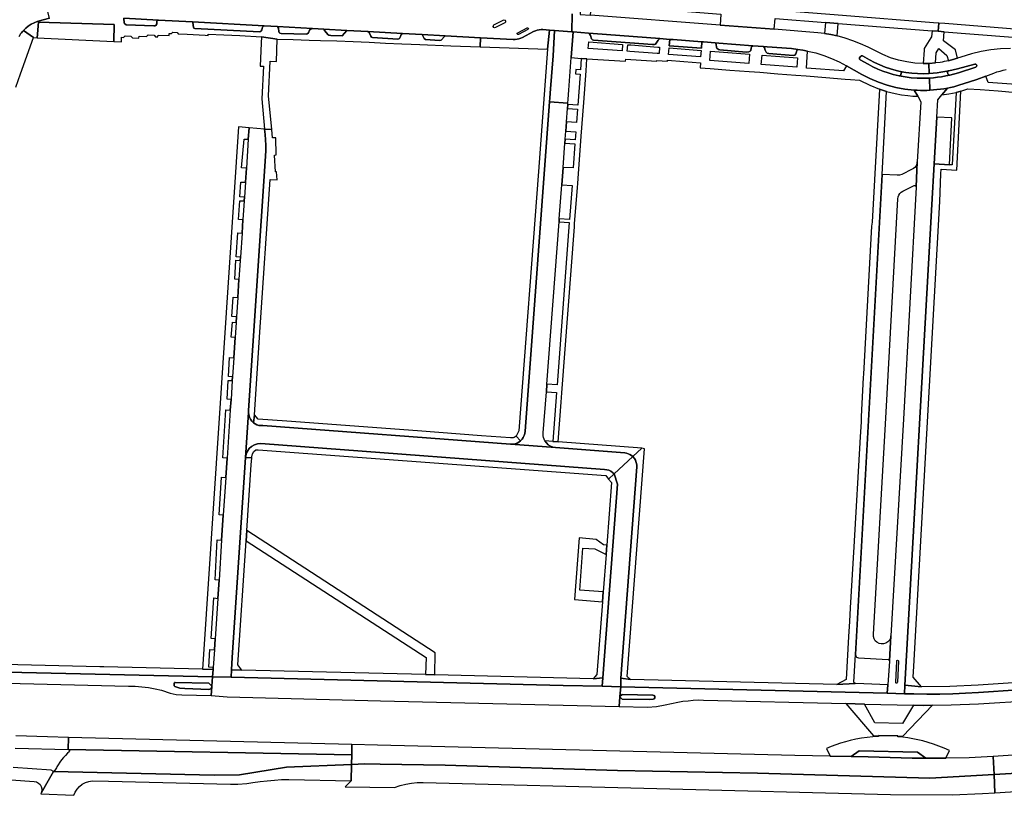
# Model space of a CAD drawing. Header units: metres. Extents: x 127325 to 135234, y 401140 to 409815.
# Tile 104 of 125: x 131222 to 131549, y 407246 to 407504. Entities that reach past the tile are written whole.
import ezdxf

# ---------------------------------------------------------------- set-up
doc = ezdxf.new("R2010")
doc.units = ezdxf.units.M
doc.layers.add('wegvakonderdelen', color=7, linetype='Continuous')

msp = doc.modelspace()

# ---------------------------------------------------------------- linework, layer by layer
at = {"layer": 'wegvakonderdelen'}
for points in [[(131221.53, 407498.68), (131221.78, 407499.1), (131222.04, 407499.5), (131222.33, 407499.9), (131222.63, 407500.28), (131222.95, 407500.64), (131223.73, 407501.42), (131224.59, 407502.1), (131225.52, 407502.69), (131226.5, 407503.19), (131227.54, 407503.58), (131229.56, 407504.22), (131231.67, 407504.75), (131229.87, 407511.71), (131229.87, 407511.71), (131228.68, 407511.5), (131226.52, 407510.82), (131224.95, 407510.23), (131223.79, 407509.96), (131222.61, 407509.8), (131221.42, 407509.74)], [(131256.34, 407504.74), (131267.94, 407504.1), (131279.21, 407503.48), (131303.08, 407502.17), (131307.43, 407501.93), (131319.08, 407501.3), (131322.85, 407501.09), (131330.58, 407500.66), (131337.53, 407500.28), (131348.99, 407499.66), (131355.61, 407499.29), (131363.28, 407498.87), (131375.02, 407498.24), (131385.88, 407497.65), (131386.5, 407497.65), (131387.13, 407497.72), (131387.74, 407497.85), (131388.34, 407498.05), (131388.91, 407498.31), (131392.66, 407500.27), (131393.24, 407500.54), (131393.85, 407500.73), (131394.47, 407500.86), (131395.11, 407500.92), (131395.75, 407500.91), (131397.88, 407500.75), (131399.64, 407500.61), (131405.32, 407500.18), (131405.43, 407506.18)], [(131405.43, 407506.18), (131405.32, 407500.18), (131405.82, 407500.14), (131410.9, 407499.75), (131412.42, 407499.64), (131434.66, 407497.93), (131437.91, 407497.69), (131439.06, 407497.6), (131448.61, 407496.87), (131449.14, 407496.83), (131453.01, 407496.53), (131454.26, 407496.44), (131465.55, 407495.57), (131469.05, 407495.31), (131470.3, 407495.21), (131478.36, 407494.6), (131480.51, 407494.36), (131482.12, 407494.11), (131483.73, 407493.8), (131486.45, 407493.16), (131489.11, 407492.33), (131491.72, 407491.34), (131494.26, 407490.18), (131496.72, 407488.86), (131501.77, 407486.03), (131504.48, 407484.64), (131507.29, 407483.45), (131510.18, 407482.47), (131513.13, 407481.7), (131516.13, 407481.14), (131519.16, 407480.81), (131520.22, 407480.75), (131521.28, 407480.71), (131522.34, 407480.7), (131523.4, 407480.71), (131524.46, 407480.76), (131524.27, 407484.82), (131522.25, 407484.76), (131520.24, 407484.8), (131518.24, 407484.94), (131516.24, 407485.19), (131514.26, 407485.53), (131512.26, 407486.03), (131510.52, 407486.53), (131508.81, 407487.12), (131507.14, 407487.8), (131505.5, 407488.57), (131503.91, 407489.42), (131501.26, 407490.87), (131501.14, 407490.96), (131501.05, 407491.09), (131501, 407491.24), (131501.01, 407491.4), (131501.06, 407491.54), (131501.31, 407491.99), (131501.41, 407492.12), (131501.55, 407492.21), (131501.7, 407492.25), (131501.86, 407492.25), (131502.01, 407492.19), (131504.34, 407490.87), (131506.03, 407489.97), (131507.76, 407489.17), (131509.54, 407488.46), (131511.36, 407487.86), (131513.2, 407487.35), (131514.55, 407487.02), (131516.46, 407486.68), (131518.38, 407486.43), (131520.32, 407486.29), (131522.26, 407486.24), (131524.19, 407486.3), (131524.03, 407489.68), (131522.22, 407489.66), (131519.45, 407489.81), (131516.72, 407490.18), (131514.01, 407490.78), (131511.37, 407491.59), (131508.8, 407492.61), (131506.32, 407493.83), (131503.89, 407495.1), (131501.39, 407496.24), (131498.83, 407497.24), (131496.22, 407498.1), (131493.57, 407498.81), (131493.57, 407498.81), (131491.48, 407499.26), (131489.37, 407499.62), (131487.18, 407499.9), (131472.69, 407501.03), (131454.66, 407502.41), (131411.52, 407505.71)], [(131231.67, 407504.75), (131229.56, 407504.22), (131227.54, 407503.58), (131226.5, 407503.19), (131225.52, 407502.69), (131224.59, 407502.1), (131223.73, 407501.42), (131222.95, 407500.64), (131226.3, 407498.26), (131227.58, 407498.2), (131228.01, 407503.35), (131253.17, 407502.61), (131252.99, 407496.97), (131255.55, 407496.85), (131255.61, 407498.36), (131256.21, 407498.34), (131256.76, 407498.82), (131258.73, 407498.73), (131259.23, 407498.2), (131261.41, 407498.1), (131261.44, 407498.76), (131263.9, 407498.65), (131264.48, 407499.14), (131266.42, 407499.05), (131266.95, 407498.52), (131267.67, 407498.49), (131267.74, 407499.11), (131271.42, 407498.97), (131271.46, 407499.66), (131272.17, 407499.62), (131272.61, 407500.08), (131274.09, 407500.01), (131274.46, 407499.51), (131277.42, 407499.36), (131283.38, 407499.07), (131284.38, 407499.02), (131284.39, 407499.36), (131289.68, 407499.15), (131294.97, 407498.93), (131302.2, 407498.49), (131307.35, 407497.76), (131312.67, 407497.59), (131317.99, 407497.41), (131321.77, 407497.32), (131327.19, 407497.14), (131332.6, 407496.93), (131338.01, 407496.7), (131343.43, 407496.45), (131348.84, 407496.17), (131351.94, 407496.04), (131354.79, 407495.92), (131365.07, 407495.58), (131374.9, 407495.23), (131375.02, 407498.24), (131363.28, 407498.87), (131363.03, 407498.67), (131361.89, 407497.44), (131361.33, 407497.34), (131356.7, 407497.61), (131356.3, 407497.99), (131355.61, 407499.29), (131348.99, 407499.66), (131348.59, 407499.29), (131348.36, 407498.65), (131348.02, 407498), (131347.84, 407497.83), (131347.54, 407497.79), (131339.05, 407498.26), (131338.77, 407498.4), (131338.46, 407498.73), (131338.11, 407499.75), (131337.92, 407499.99), (131337.53, 407500.28), (131330.58, 407500.66), (131328.95, 407498.91), (131325.2, 407499.02), (131324.53, 407499.08), (131324.17, 407499.27), (131323.22, 407500.52), (131322.85, 407501.09), (131319.08, 407501.3), (131318.68, 407501.18), (131318.09, 407500.76), (131317.73, 407499.89), (131317.38, 407499.53), (131317.07, 407499.41), (131308.65, 407499.68), (131308.27, 407499.77), (131308.02, 407499.95), (131307.94, 407500.32), (131307.81, 407501.38), (131307.59, 407501.79), (131307.43, 407501.93), (131303.08, 407502.17), (131302.86, 407502.02), (131302.53, 407501.72), (131302.29, 407500.82), (131302.08, 407500.5), (131301.89, 407500.32), (131301.5, 407500.21), (131280.02, 407501.25), (131279.7, 407501.36), (131279.56, 407501.63), (131279.35, 407503.28), (131279.21, 407503.48), (131279.21, 407503.48), (131267.94, 407504.1), (131267.68, 407504.06), (131267.43, 407503.91), (131267.32, 407503.61), (131267.29, 407502.83), (131267.02, 407502.35), (131266.78, 407502.22), (131266.3, 407502.15), (131257.12, 407502.57), (131256.71, 407502.83), (131256.46, 407503.06), (131256.34, 407504.74)], [(131554.04, 407500.99), (131529.43, 407502.93), (131527.38, 407503.09), (131527.16, 407500.36), (131529.18, 407500.2), (131572.02, 407496.85)], [(131220.4, 407481.81), (131221.98, 407486.21), (131226.3, 407498.26), (131222.95, 407500.64), (131222.63, 407500.28), (131222.33, 407499.9), (131222.04, 407499.5), (131221.78, 407499.1), (131221.53, 407498.68)], [(131551.21, 407494.65), (131547.94, 407494.55), (131544.68, 407494.21), (131541.46, 407493.64), (131538.29, 407492.84), (131534.72, 407491.81), (131532.85, 407491.17), (131531.27, 407490.73), (131530.59, 407490.56), (131529.9, 407490.41), (131529.21, 407490.27), (131528.52, 407490.14), (131527.82, 407490.03), (131526.24, 407489.83), (131524.19, 407489.68), (131524.03, 407489.68), (131524.19, 407486.3), (131525.51, 407486.39), (131526.82, 407486.53), (131528.12, 407486.72), (131529.41, 407486.95), (131530.7, 407487.22), (131533.58, 407487.91), (131539.36, 407489.46), (131539.67, 407489.44), (131539.91, 407489.24), (131540, 407488.95), (131539.91, 407488.65), (131539.66, 407488.46), (131533.94, 407486.58), (131531.01, 407485.8), (131529.68, 407485.51), (131528.34, 407485.26), (131526.98, 407485.07), (131525.63, 407484.92), (131524.27, 407484.82), (131524.46, 407480.76), (131525.62, 407480.84), (131526.78, 407480.95), (131527.94, 407481.09), (131529.09, 407481.26), (131530.24, 407481.47), (131531.29, 407481.69), (131532.34, 407481.94), (131533.38, 407482.21), (131534.42, 407482.51), (131535.44, 407482.84), (131540.07, 407484.37), (131542.98, 407485.45), (131545.71, 407486.47), (131546.73, 407486.83), (131547.75, 407487.14), (131548.79, 407487.42), (131549.84, 407487.66)], [(131553.17, 407482.68), (131543.8, 407483.36), (131542.98, 407485.45), (131540.07, 407484.37), (131535.44, 407482.84), (131534.42, 407482.51), (131533.38, 407482.21), (131532.34, 407481.94), (131531.29, 407481.69), (131530.24, 407481.47), (131528.35, 407479.18), (131530.76, 407479.53), (131533.14, 407480.02), (131534.76, 407480.5), (131537.05, 407481.22), (131541.13, 407480.97), (131547.11, 407480.51), (131553.08, 407480.05)], [(131188.17, 407287.87), (131285.86, 407285.58), (131285.88, 407285.58), (131286.05, 407288.06), (131282.51, 407288.14), (131249.7, 407288.92), (131249.7, 407288.92), (131248.37, 407288.95), (131189.16, 407290.36)], [(131181.35, 407284.35), (131257.97, 407282.51), (131260.18, 407282.44), (131262.38, 407282.27), (131264.57, 407282), (131266.74, 407281.63), (131268.9, 407281.16), (131271.78, 407280.16), (131273.72, 407279.76), (131275.7, 407279.61), (131285.42, 407279.36), (131285.62, 407282.33), (131285.54, 407282.06), (131285.39, 407281.82), (131285.18, 407281.62), (131284.93, 407281.5), (131284.65, 407281.44), (131276.61, 407281.67), (131274.94, 407281.88), (131273.33, 407282.4), (131273.15, 407282.59), (131273.1, 407282.85), (131273.11, 407283.39), (131273.13, 407283.5), (131273.19, 407283.61), (131273.27, 407283.69), (131273.38, 407283.74), (131273.49, 407283.75), (131284.61, 407283.53), (131285.63, 407282.51), (131285.86, 407285.58), (131285.86, 407285.58), (131188.17, 407287.87)], [(131566.96, 407282.11), (131540.59, 407280.4), (131536.3, 407280.13), (131532.01, 407279.94), (131527.71, 407279.84), (131523.42, 407279.83), (131519.12, 407279.9), (131515.99, 407279.98), (131510.24, 407280.12), (131421.67, 407282.32), (131421.62, 407282.32), (131421.34, 407279.04), (131422.12, 407279.74), (131432.31, 407279.51), (131432.69, 407279.38), (131432.93, 407279.06), (131432.94, 407278.66), (131432.73, 407278.32), (131432.36, 407278.16), (131431.06, 407278.03), (131422.05, 407278.19), (131421.34, 407279), (131421.05, 407275.77), (131430.48, 407275.54), (131433.49, 407275.77), (131436.44, 407276.29), (131440.61, 407277.14), (131442.29, 407277.45), (131443.99, 407277.67), (131445.7, 407277.82), (131447.41, 407277.9), (131449.12, 407277.89), (131496.43, 407276.72), (131502.69, 407276.56), (131519.02, 407276.16), (131522.45, 407276.07), (131525.33, 407276.13), (131531.48, 407276.26), (131540.54, 407276.67), (131576.29, 407278.87)], [(131220.24, 407261.87), (131237.84, 407261.4), (131237.98, 407265.46), (131231.01, 407265.64), (131220.5, 407265.92)], [(131218.93, 407251.38), (131226.57, 407250.81), (131227.3, 407250.63), (131227.96, 407250.26), (131228.49, 407249.74), (131228.88, 407249.1), (131229.08, 407248.38), (131229.09, 407247.63), (131228.9, 407246.91), (131231.19, 407250.96), (131232.99, 407254.14), (131232.23, 407254.57), (131219.6, 407255.4)]]:
    msp.add_lwpolyline(points, dxfattribs=at)
for points in [[(131495.41, 407505.61), (131465.75, 407507.95), (131466.3, 407514.46), (131464.63, 407514.54), (131464.12, 407508.02), (131412.7, 407512.09), (131408.49, 407512.42), (131408.13, 407505.97), (131411.52, 407505.71), (131411.84, 407509.45), (131454.93, 407506.06), (131454.66, 407502.41), (131472.69, 407501.03), (131473, 407504.63), (131489.7, 407503.34), (131493.95, 407502.95), (131525.17, 407500.51), (131527.16, 407500.36), (131527.38, 407503.09), (131525.64, 407503.23), (131495.41, 407505.61)], [(131227.58, 407498.2), (131252.99, 407496.97), (131253.17, 407502.61), (131228.01, 407503.35), (131227.58, 407498.2)], [(131267.94, 407504.1), (131256.34, 407504.74), (131256.46, 407503.06), (131256.71, 407502.83), (131257.12, 407502.57), (131266.3, 407502.15), (131266.78, 407502.22), (131267.02, 407502.35), (131267.29, 407502.83), (131267.32, 407503.61), (131267.43, 407503.91), (131267.68, 407504.06), (131267.94, 407504.1)], [(131279.21, 407503.48), (131279.35, 407503.28), (131279.56, 407501.63), (131279.7, 407501.36), (131280.02, 407501.25), (131301.5, 407500.21), (131301.89, 407500.32), (131302.08, 407500.5), (131302.29, 407500.82), (131302.53, 407501.72), (131302.86, 407502.02), (131303.08, 407502.17), (131279.21, 407503.48)], [(131319.08, 407501.3), (131307.43, 407501.93), (131307.59, 407501.79), (131307.81, 407501.38), (131307.94, 407500.32), (131308.02, 407499.95), (131308.27, 407499.77), (131308.65, 407499.68), (131317.07, 407499.41), (131317.38, 407499.53), (131317.73, 407499.89), (131318.09, 407500.76), (131318.68, 407501.18), (131319.08, 407501.3)], [(131382.57, 407504.11), (131382.88, 407504.17), (131383.16, 407504.03), (131383.31, 407503.75), (131383.26, 407503.44), (131383.04, 407503.22), (131379.95, 407501.59), (131379.64, 407501.53), (131379.36, 407501.67), (131379.22, 407501.94), (131379.26, 407502.25), (131379.47, 407502.47), (131382.57, 407504.11)], [(131493.95, 407502.95), (131489.7, 407503.34), (131489.37, 407499.62), (131491.48, 407499.26), (131493.57, 407498.81), (131493.95, 407502.95)], [(131307.19, 407490.36), (131307.35, 407497.76), (131302.2, 407498.49), (131302.05, 407496.47), (131301.69, 407488.78), (131302.83, 407488.73), (131302.3, 407477.86), (131303.14, 407467.86), (131305.57, 407467.7), (131304.52, 407478.85), (131305.02, 407490.43), (131307.19, 407490.36)], [(131330.58, 407500.66), (131322.85, 407501.09), (131323.22, 407500.52), (131324.17, 407499.27), (131324.53, 407499.08), (131325.2, 407499.02), (131328.95, 407498.91), (131330.58, 407500.66)], [(131348.99, 407499.66), (131337.53, 407500.28), (131337.92, 407499.99), (131338.11, 407499.75), (131338.46, 407498.73), (131338.77, 407498.4), (131339.05, 407498.26), (131347.54, 407497.79), (131347.84, 407497.83), (131348.02, 407498), (131348.36, 407498.65), (131348.59, 407499.29), (131348.99, 407499.66)], [(131363.28, 407498.87), (131355.61, 407499.29), (131356.3, 407497.99), (131356.7, 407497.61), (131361.33, 407497.34), (131361.89, 407497.44), (131363.03, 407498.67), (131363.28, 407498.87)], [(131397.88, 407500.75), (131395.75, 407500.91), (131395.11, 407500.92), (131394.47, 407500.86), (131393.85, 407500.73), (131393.24, 407500.54), (131392.66, 407500.27), (131388.91, 407498.31), (131388.34, 407498.05), (131387.74, 407497.85), (131387.13, 407497.72), (131386.5, 407497.65), (131385.88, 407497.65), (131375.02, 407498.24), (131374.9, 407495.23), (131397.31, 407494.43), (131397.88, 407500.75)], [(131397.96, 407476.88), (131398.06, 407478.19), (131398.27, 407481.18), (131399.11, 407492.23), (131399.64, 407500.61), (131397.88, 407500.75), (131397.31, 407494.43), (131394.22, 407453.72), (131387.72, 407367.41), (131386.84, 407365.69), (131388.3, 407364.11), (131388.8, 407364.63), (131389.22, 407365.22), (131389.53, 407365.88), (131389.72, 407366.58), (131389.8, 407367.3), (131397.96, 407476.88)], [(131390.46, 407501.48), (131390.65, 407501.51), (131390.81, 407501.43), (131390.9, 407501.26), (131390.87, 407501.08), (131390.74, 407500.94), (131387.64, 407499.31), (131387.45, 407499.28), (131387.28, 407499.36), (131387.19, 407499.53), (131387.22, 407499.72), (131387.35, 407499.85), (131390.46, 407501.48)], [(131405.82, 407500.14), (131405.32, 407500.18), (131399.64, 407500.61), (131399.11, 407492.23), (131398.27, 407481.18), (131398.06, 407478.19), (131397.96, 407476.88), (131404.05, 407476.45), (131404.14, 407477.76), (131404.37, 407480.75), (131405.18, 407491.62), (131405.82, 407500.14)], [(131483.73, 407493.8), (131482.12, 407494.11), (131480.51, 407494.36), (131480.17, 407493.99), (131480.09, 407493.57), (131479.89, 407492.88), (131479.49, 407492.43), (131479.01, 407492.35), (131470.92, 407492.97), (131470.3, 407493.14), (131470.22, 407493.22), (131470, 407493.42), (131469.68, 407494.05), (131469.38, 407494.85), (131469.05, 407495.31), (131465.55, 407495.57), (131465.15, 407495.17), (131465, 407494.77), (131464.88, 407493.96), (131464.69, 407493.72), (131464.24, 407493.57), (131463.34, 407493.47), (131454.61, 407494.16), (131454.11, 407494.33), (131453.61, 407494.7), (131453.43, 407495.08), (131453.39, 407495.92), (131453.24, 407496.34), (131453.01, 407496.53), (131449.14, 407496.83), (131448.61, 407496.87), (131448.45, 407494.72), (131437.74, 407495.54), (131437.91, 407497.69), (131434.66, 407497.93), (131434.39, 407497.79), (131434.08, 407497.45), (131433.2, 407496.05), (131432.88, 407495.93), (131432.14, 407495.97), (131412.59, 407497.42), (131412.26, 407497.54), (131411.92, 407497.82), (131411.52, 407499), (131411.34, 407499.35), (131410.9, 407499.75), (131405.82, 407500.14), (131405.18, 407491.62), (131408.48, 407491.29), (131410.34, 407491.18), (131423.24, 407490.38), (131423.29, 407491.12), (131428.45, 407490.77), (131433.61, 407490.41), (131433.66, 407490.69), (131437.14, 407490.4), (131437.16, 407490.71), (131442.64, 407490.32), (131448.11, 407489.93), (131447.99, 407488.23), (131451.38, 407488), (131457.86, 407487.49), (131464.35, 407486.99), (131467.85, 407486.72), (131473.83, 407486.24), (131479.8, 407485.77), (131483.29, 407485.5), (131489.77, 407484.99), (131496.25, 407484.48), (131498.08, 407484.32), (131501.05, 407484.1), (131504.45, 407482.4), (131507.65, 407481.11), (131510.04, 407480.35), (131511.43, 407479.99), (131512.84, 407479.67), (131514.97, 407479.28), (131517.12, 407478.98), (131518.76, 407478.83), (131520.38, 407478.74), (131519.16, 407480.81), (131516.13, 407481.14), (131513.13, 407481.7), (131510.18, 407482.47), (131507.29, 407483.45), (131504.48, 407484.64), (131501.77, 407486.03), (131496.72, 407488.86), (131495.73, 407487.17), (131483.36, 407488.15), (131483.73, 407493.8)], [(131434.66, 407497.93), (131412.42, 407499.64), (131410.9, 407499.75), (131411.34, 407499.35), (131411.52, 407499), (131411.92, 407497.82), (131412.26, 407497.54), (131412.59, 407497.42), (131432.14, 407495.97), (131432.88, 407495.93), (131433.2, 407496.05), (131434.08, 407497.45), (131434.39, 407497.79), (131434.66, 407497.93)], [(131529.18, 407500.2), (131527.16, 407500.36), (131525.17, 407500.51), (131525, 407498.58), (131524.74, 407498.17), (131522.54, 407494.64), (131522.5, 407494.13), (131522.22, 407489.66), (131524.03, 407489.68), (131524.19, 407489.68), (131526.24, 407489.83), (131526.47, 407493.23), (131527.37, 407494.67), (131530.11, 407492.35), (131530.58, 407490.56), (131531.27, 407490.73), (131532.12, 407490.96), (131532.85, 407491.17), (131533.64, 407491.43), (131532.89, 407494.16), (131528.94, 407497.18), (131529.18, 407500.2)], [(131422.05, 407493.84), (131410.84, 407494.66), (131410.98, 407496.86), (131422.24, 407496.01), (131422.05, 407493.84)], [(131434.35, 407492.94), (131433.78, 407492.98), (131424.61, 407493.65), (131423.8, 407493.71), (131424.03, 407495.88), (131424.94, 407495.81), (131433.94, 407495.12), (131434.49, 407495.08), (131434.35, 407492.94)], [(131448.61, 407496.87), (131439.06, 407497.6), (131437.91, 407497.69), (131437.74, 407495.54), (131448.45, 407494.72), (131448.61, 407496.87)], [(131465.55, 407495.57), (131454.26, 407496.44), (131453.01, 407496.53), (131453.24, 407496.34), (131453.39, 407495.92), (131453.43, 407495.08), (131453.61, 407494.7), (131454.11, 407494.33), (131454.61, 407494.16), (131463.34, 407493.47), (131464.24, 407493.57), (131464.69, 407493.72), (131464.88, 407493.96), (131465, 407494.77), (131465.15, 407495.17), (131465.55, 407495.57)], [(131480.51, 407494.36), (131478.36, 407494.6), (131470.3, 407495.21), (131469.05, 407495.31), (131469.38, 407494.85), (131469.68, 407494.05), (131470, 407493.42), (131470.22, 407493.22), (131470.3, 407493.14), (131470.92, 407492.97), (131479.01, 407492.35), (131479.49, 407492.43), (131479.89, 407492.88), (131480.09, 407493.57), (131480.17, 407493.99), (131480.51, 407494.36)], [(131437.52, 407492.7), (131437.69, 407494.84), (131448.39, 407494.03), (131448.19, 407491.92), (131437.52, 407492.7)], [(131464.17, 407489.65), (131451.23, 407490.66), (131451.47, 407493.76), (131464.39, 407492.77), (131464.17, 407489.65)], [(131468.63, 407492.44), (131480.41, 407491.54), (131480.16, 407488.4), (131468.36, 407489.32), (131468.63, 407492.44)], [(131514.55, 407487.02), (131513.2, 407487.35), (131511.36, 407487.86), (131509.54, 407488.46), (131507.76, 407489.17), (131506.03, 407489.97), (131504.34, 407490.87), (131502.01, 407492.19), (131501.86, 407492.25), (131501.7, 407492.25), (131501.55, 407492.21), (131501.41, 407492.12), (131501.31, 407491.99), (131501.06, 407491.54), (131501.01, 407491.4), (131501, 407491.24), (131501.05, 407491.09), (131501.14, 407490.96), (131501.26, 407490.87), (131503.91, 407489.42), (131505.5, 407488.57), (131507.14, 407487.8), (131508.81, 407487.12), (131510.52, 407486.53), (131512.26, 407486.03), (131514.26, 407485.53), (131514.41, 407485.53), (131514.55, 407485.58), (131514.67, 407485.66), (131514.76, 407485.77), (131514.82, 407485.91), (131514.92, 407486.4), (131514.94, 407486.56), (131514.9, 407486.72), (131514.82, 407486.86), (131514.7, 407486.96), (131514.55, 407487.02)], [(131406.2, 407435.26), (131406.28, 407436.34), (131407.22, 407448.37), (131407.33, 407449.72), (131407.41, 407451.42), (131408.47, 407465.43), (131409.35, 407476.63), (131410.08, 407487.23), (131410.34, 407491.18), (131408.48, 407491.29), (131408.2, 407487.57), (131406.65, 407487.69), (131406.54, 407486.22), (131408.09, 407486.1), (131407.32, 407475.81), (131404.02, 407476.06), (131403.92, 407474.72), (131407.22, 407474.47), (131406.89, 407470.03), (131403.58, 407470.28), (131403.35, 407467.17), (131406.66, 407466.92), (131406.46, 407464.28), (131403.15, 407464.52), (131403.05, 407463.18), (131406.36, 407462.93), (131405.76, 407454.89), (131402.45, 407455.1), (131402.02, 407449.3), (131405.43, 407449.05), (131404.58, 407437.77), (131401.18, 407438.02), (131401.1, 407437.03), (131404.51, 407436.77), (131400.46, 407382.73), (131397.07, 407382.98), (131396.88, 407380.47), (131400.27, 407380.21), (131399.05, 407363.92), (131400.86, 407363.83), (131401.83, 407376.97), (131402.06, 407380.08), (131406.2, 407435.26)], [(131539.66, 407488.46), (131539.91, 407488.65), (131540, 407488.95), (131539.91, 407489.24), (131539.67, 407489.44), (131539.36, 407489.46), (131533.58, 407487.91), (131530.7, 407487.22), (131530.56, 407487.17), (131530.44, 407487.07), (131530.36, 407486.94), (131530.32, 407486.8), (131530.33, 407486.65), (131530.42, 407486.19), (131530.47, 407486.04), (131530.57, 407485.92), (131530.7, 407485.83), (131530.86, 407485.79), (131531.01, 407485.8), (131533.94, 407486.58), (131539.66, 407488.46)], [(131531.01, 407485.8), (131530.86, 407485.79), (131530.7, 407485.83), (131530.57, 407485.92), (131530.47, 407486.04), (131530.42, 407486.19), (131530.33, 407486.65), (131530.32, 407486.8), (131530.36, 407486.94), (131530.44, 407487.07), (131530.56, 407487.17), (131530.7, 407487.22), (131529.41, 407486.95), (131528.12, 407486.72), (131526.82, 407486.53), (131525.51, 407486.39), (131524.19, 407486.3), (131522.26, 407486.24), (131520.32, 407486.29), (131518.38, 407486.43), (131516.46, 407486.68), (131514.55, 407487.02), (131514.7, 407486.96), (131514.82, 407486.86), (131514.9, 407486.72), (131514.94, 407486.56), (131514.92, 407486.4), (131514.82, 407485.91), (131514.76, 407485.77), (131514.67, 407485.66), (131514.55, 407485.58), (131514.41, 407485.53), (131514.26, 407485.53), (131516.24, 407485.19), (131518.24, 407484.94), (131520.24, 407484.8), (131522.25, 407484.76), (131524.27, 407484.82), (131525.63, 407484.92), (131526.98, 407485.07), (131528.34, 407485.26), (131529.68, 407485.51), (131531.01, 407485.8)], [(131508.58, 407452.75), (131510.04, 407480.35), (131507.65, 407481.11), (131505.18, 407436.91), (131504.99, 407435.5), (131502.36, 407386.28), (131502.28, 407385.23), (131501.56, 407372.19), (131501.52, 407370.46), (131501.23, 407365.48), (131499.11, 407328.81), (131497.94, 407308.57), (131497.68, 407303.99), (131497.39, 407299.02), (131496.56, 407284.66), (131493.48, 407283.06), (131499.62, 407283.38), (131499.49, 407283.42), (131499.2, 407283.66), (131499.13, 407283.88), (131499.7, 407292.99), (131508.58, 407452.75)], [(131528.35, 407479.18), (131530.24, 407481.47), (131529.09, 407481.26), (131527.94, 407481.09), (131526.78, 407480.95), (131525.62, 407480.84), (131524.46, 407480.76), (131523.4, 407480.71), (131522.34, 407480.7), (131521.28, 407480.71), (131520.22, 407480.75), (131519.16, 407480.81), (131520.38, 407478.74), (131521.43, 407476.95), (131520.24, 407456.96), (131519.89, 407448.6), (131519.89, 407448.53), (131515.6, 407371.28), (131511.45, 407299.28), (131510.99, 407290.92), (131510.99, 407290.86), (131510.44, 407282.96), (131510.24, 407280.12), (131515.99, 407279.98), (131516.15, 407282.8), (131525.07, 407442.76), (131525.86, 407456.24), (131526.72, 407471.85), (131527.04, 407477.59), (131528.35, 407479.18)], [(131528.11, 407452.98), (131528.17, 407454.5), (131533.36, 407454.16), (131534.76, 407480.5), (131533.14, 407480.02), (131531.81, 407455.9), (131530.92, 407455.95), (131525.86, 407456.24), (131525.07, 407442.76), (131516.15, 407282.8), (131521.64, 407282.3), (131518.88, 407285.48), (131519.08, 407289.1), (131527.76, 407443.78), (131528.11, 407452.98)], [(131401.1, 407437.03), (131401.18, 407438.02), (131402.02, 407449.3), (131402.45, 407455.1), (131403.05, 407463.18), (131403.15, 407464.52), (131403.35, 407467.17), (131403.58, 407470.28), (131403.92, 407474.72), (131404.02, 407476.06), (131404.05, 407476.45), (131397.96, 407476.88), (131389.8, 407367.3), (131389.72, 407366.58), (131389.53, 407365.88), (131389.22, 407365.22), (131388.8, 407364.63), (131388.3, 407364.11), (131387.74, 407363.69), (131387.13, 407363.37), (131386.47, 407363.15), (131385.78, 407363.03), (131385.09, 407363.02), (131399.93, 407361.85), (131399.06, 407362.01), (131398.25, 407362.34), (131397.51, 407362.82), (131396.88, 407363.43), (131396.38, 407364.16), (131396.15, 407364.66), (131395.98, 407365.18), (131395.87, 407365.73), (131395.83, 407366.28), (131395.86, 407366.83), (131396.88, 407380.47), (131397.07, 407382.98), (131401.1, 407437.03)], [(131526.72, 407471.85), (131525.86, 407456.24), (131530.92, 407455.95), (131531.68, 407471.63), (131526.72, 407471.85)], [(131292.43, 407384.17), (131292.51, 407385.38), (131291.13, 407385.47), (131291.51, 407391.87), (131292.93, 407391.75), (131293.38, 407398.49), (131292.05, 407398.66), (131292.46, 407403.62), (131293.71, 407403.48), (131293.84, 407405.36), (131292.28, 407405.49), (131292.74, 407411.96), (131294.26, 407411.75), (131294.66, 407417.74), (131293.26, 407417.87), (131293.67, 407424.19), (131295.08, 407424.1), (131295.15, 407425.2), (131293.74, 407425.29), (131294.26, 407433.29), (131295.68, 407433.19), (131295.98, 407437.66), (131294.45, 407437.76), (131294.95, 407443.98), (131296.4, 407443.92), (131296.48, 407445.18), (131294.98, 407445.3), (131295.31, 407450.19), (131296.82, 407450.21), (131297.12, 407454.83), (131295.55, 407454.98), (131296.39, 407464.53), (131297.76, 407464.43), (131298.01, 407468.22), (131294.49, 407468.55), (131282.95, 407294.75), (131282.51, 407288.14), (131286.05, 407288.06), (131286.09, 407288.76), (131284.66, 407288.81), (131284.92, 407294.68), (131286.48, 407294.58), (131286.72, 407298.26), (131285.42, 407298.4), (131286.3, 407311.87), (131287.61, 407311.68), (131288.02, 407317.72), (131286.69, 407317.86), (131287.45, 407331.16), (131288.9, 407331.09), (131289.45, 407339.38), (131288.03, 407339.51), (131288.83, 407352), (131290.29, 407351.9), (131290.71, 407358.35), (131289.29, 407358.47), (131290.32, 407374.45), (131291.77, 407374.3), (131292.01, 407377.88), (131290.68, 407378), (131291.03, 407384.2), (131292.43, 407384.17)], [(131297.87, 407374.21), (131303.46, 407458.86), (131303.56, 407460.66), (131303.58, 407462.47), (131303.52, 407464.27), (131303.37, 407466.07), (131303.14, 407467.86), (131298.01, 407468.22), (131297.76, 407464.43), (131297.12, 407454.83), (131296.82, 407450.21), (131296.48, 407445.18), (131296.4, 407443.92), (131295.98, 407437.66), (131295.68, 407433.19), (131295.15, 407425.2), (131295.08, 407424.1), (131294.66, 407417.74), (131294.26, 407411.75), (131293.84, 407405.36), (131293.71, 407403.48), (131293.38, 407398.49), (131292.93, 407391.75), (131292.51, 407385.38), (131292.43, 407384.17), (131292.01, 407377.88), (131291.77, 407374.3), (131290.71, 407358.35), (131290.29, 407351.9), (131289.45, 407339.38), (131288.9, 407331.09), (131288.02, 407317.72), (131287.61, 407311.68), (131286.72, 407298.26), (131286.48, 407294.58), (131286.09, 407288.76), (131286.05, 407288.06), (131285.88, 407285.58), (131292.08, 407285.44), (131292.2, 407287.88), (131292.39, 407292.06), (131296.84, 407358.59), (131297.83, 407373.58), (131297.87, 407374.21)], [(131307.07, 407459.22), (131306.96, 407464.92), (131305.83, 407464.9), (131305.57, 407467.7), (131303.14, 407467.86), (131303.37, 407466.07), (131303.52, 407464.27), (131303.58, 407462.47), (131303.56, 407460.66), (131303.46, 407458.86), (131297.87, 407374.21), (131297.83, 407373.58), (131297.9, 407372.79), (131298.11, 407372.03), (131298.46, 407371.32), (131298.92, 407370.68), (131299.49, 407370.13), (131299.84, 407372.74), (131301.65, 407400.28), (131304.98, 407451.11), (131307.39, 407450.97), (131307.16, 407453.66), (131306.85, 407453.64), (131306.48, 407459.19), (131307.07, 407459.22)], [(131511.45, 407299.28), (131511.3, 407298.51), (131510.96, 407297.82), (131510.44, 407297.23), (131509.79, 407296.81), (131509.04, 407296.57), (131508.27, 407296.54), (131507.51, 407296.71), (131506.82, 407297.08), (131506.26, 407297.62), (131505.86, 407298.29), (131505.64, 407299.04), (131505.64, 407299.82), (131509.74, 407371.63), (131513.74, 407444.65), (131513.84, 407445.26), (131514.07, 407445.84), (131514.41, 407446.36), (131514.86, 407446.8), (131515.38, 407447.13), (131519.15, 407449.03), (131519.34, 407449.08), (131519.54, 407449.06), (131519.72, 407448.96), (131519.84, 407448.79), (131519.89, 407448.6), (131520.24, 407456.96), (131520.17, 407456.46), (131520, 407455.96), (131519.75, 407455.49), (131519.43, 407455.08), (131519.03, 407454.73), (131518.58, 407454.46), (131515.05, 407452.71), (131514.32, 407452.49), (131513.55, 407452.46), (131508.58, 407452.75), (131499.7, 407292.99), (131499.73, 407292.67), (131499.86, 407292.38), (131500.07, 407292.14), (131500.35, 407291.98), (131500.66, 407291.91), (131510.52, 407291.38), (131510.66, 407291.35), (131510.79, 407291.29), (131510.89, 407291.19), (131510.96, 407291.06), (131510.99, 407290.92), (131511.45, 407299.28)], [(131399.93, 407361.85), (131385.09, 407363.02), (131384.98, 407363.03), (131302.61, 407369.17), (131301.94, 407369.17), (131301.28, 407369.27), (131300.64, 407369.47), (131300.04, 407369.76), (131299.49, 407370.13), (131298.92, 407370.68), (131298.46, 407371.32), (131298.11, 407372.03), (131297.9, 407372.79), (131297.83, 407373.58), (131296.84, 407358.59), (131297.03, 407359.65), (131297.45, 407360.64), (131298.07, 407361.52), (131298.87, 407362.24), (131299.8, 407362.77), (131300.83, 407363.09), (131301.9, 407363.18), (131416.23, 407354.57), (131416.95, 407354.5), (131417.66, 407354.31), (131418.32, 407354.01), (131418.92, 407353.6), (131419.44, 407353.1), (131425.64, 407358.86), (131425.18, 407359.25), (131424.67, 407359.57), (131424.12, 407359.82), (131423.55, 407359.98), (131422.96, 407360.07), (131399.93, 407361.85)], [(131354.02, 407367.4), (131310.6, 407370.65), (131301.09, 407371.36), (131299.84, 407372.74), (131299.49, 407370.13), (131300.04, 407369.76), (131300.64, 407369.47), (131301.28, 407369.27), (131301.94, 407369.17), (131302.61, 407369.17), (131384.98, 407363.03), (131385.09, 407363.02), (131385.78, 407363.03), (131386.47, 407363.15), (131387.13, 407363.37), (131387.74, 407363.69), (131388.3, 407364.11), (131386.84, 407365.69), (131386.52, 407365.45), (131386.17, 407365.27), (131385.79, 407365.15), (131385.4, 407365.08), (131385, 407365.08), (131375.34, 407365.8), (131354.02, 407367.4)], [(131301.9, 407363.18), (131300.83, 407363.09), (131299.8, 407362.77), (131298.87, 407362.24), (131298.07, 407361.52), (131297.45, 407360.64), (131297.03, 407359.65), (131296.84, 407358.59), (131298.92, 407358.51), (131298.94, 407358.78), (131299.15, 407359.76), (131299.56, 407360.61), (131300.25, 407361.1), (131301.05, 407361.15), (131416.64, 407352.53), (131417.58, 407351.39), (131419.44, 407353.1), (131418.92, 407353.6), (131418.32, 407354.01), (131417.66, 407354.31), (131416.95, 407354.5), (131416.23, 407354.57), (131301.9, 407363.18)], [(131400.86, 407363.83), (131399.05, 407363.92), (131396.38, 407364.16), (131396.88, 407363.43), (131397.51, 407362.82), (131398.25, 407362.34), (131399.06, 407362.01), (131399.93, 407361.85), (131422.96, 407360.07), (131423.55, 407359.98), (131424.12, 407359.82), (131424.67, 407359.57), (131425.18, 407359.25), (131425.64, 407358.86), (131428.62, 407361.63), (131400.86, 407363.83)], [(131429.51, 407361.5), (131428.62, 407361.63), (131425.64, 407358.86), (131426.14, 407358.29), (131426.53, 407357.64), (131426.8, 407356.93), (131426.94, 407356.18), (131426.95, 407355.42), (131421.7, 407285.14), (131424.91, 407284.69), (131423.75, 407285.69), (131429.51, 407361.5)], [(131297.02, 407330.89), (131297.25, 407334.31), (131298.7, 407356.12), (131298.92, 407358.51), (131296.84, 407358.59), (131292.39, 407292.06), (131292.2, 407287.88), (131295.56, 407287.8), (131294.28, 407289.61), (131297.02, 407330.89)], [(131426.95, 407355.42), (131426.94, 407356.18), (131426.8, 407356.93), (131426.53, 407357.64), (131426.14, 407358.29), (131425.64, 407358.86), (131419.44, 407353.1), (131420.51, 407349.73), (131415.66, 407285.29), (131415.45, 407282.45), (131421.62, 407282.32), (131421.67, 407282.32), (131421.7, 407285.14), (131426.95, 407355.42)], [(131420.51, 407349.73), (131419.44, 407353.1), (131417.58, 407351.39), (131418.55, 407350.22), (131416.98, 407329.46), (131416.73, 407326.33), (131415.81, 407313.84), (131415.59, 407310.51), (131413.67, 407286.42), (131412.42, 407284.98), (131415.66, 407285.29), (131420.51, 407349.73)], [(131297.25, 407334.31), (131297.02, 407330.89), (131356.87, 407292.01), (131356.68, 407286.33), (131359.77, 407286.25), (131359.95, 407293.57), (131297.25, 407334.31)], [(131415.81, 407313.84), (131407.97, 407314.42), (131409.05, 407328.45), (131413.02, 407328.14), (131416.73, 407326.33), (131416.98, 407329.46), (131415.94, 407329.54), (131413.45, 407331.29), (131407.82, 407331.88), (131406.2, 407311.34), (131415.59, 407310.51), (131415.81, 407313.84)], [(131514.02, 407290.76), (131513.65, 407283.77), (131513.58, 407283.6), (131513.43, 407283.5), (131513.25, 407283.51), (131513.1, 407283.63), (131513.06, 407283.8), (131513.42, 407290.82), (131513.49, 407291), (131513.65, 407291.1), (131513.85, 407291.08), (131513.99, 407290.95), (131514.02, 407290.76)], [(131359.77, 407286.25), (131356.68, 407286.33), (131295.56, 407287.8), (131292.2, 407287.88), (131292.08, 407285.44), (131402.51, 407282.72), (131415.45, 407282.45), (131415.66, 407285.29), (131412.42, 407284.98), (131359.77, 407286.25)], [(131566.96, 407282.11), (131581.34, 407282.86), (131602.98, 407283.76), (131603.02, 407283.76), (131603.24, 407286.48), (131598.88, 407286.09), (131579.54, 407285.26), (131570.49, 407284.78), (131540.44, 407282.88), (131531.04, 407282.42), (131521.64, 407282.3), (131516.15, 407282.8), (131515.99, 407279.98), (131519.12, 407279.9), (131523.42, 407279.83), (131527.71, 407279.84), (131532.01, 407279.94), (131536.3, 407280.13), (131540.59, 407280.4), (131566.96, 407282.11)], [(131284.61, 407283.53), (131273.49, 407283.75), (131273.38, 407283.74), (131273.27, 407283.69), (131273.19, 407283.61), (131273.13, 407283.5), (131273.11, 407283.39), (131273.1, 407282.85), (131273.15, 407282.59), (131273.33, 407282.4), (131274.94, 407281.88), (131276.61, 407281.67), (131284.65, 407281.44), (131284.93, 407281.5), (131285.18, 407281.62), (131285.39, 407281.82), (131285.54, 407282.06), (131285.62, 407282.33), (131285.63, 407282.51), (131284.61, 407283.53)], [(131421.34, 407279), (131421.34, 407279.04), (131421.62, 407282.32), (131415.45, 407282.45), (131402.51, 407282.72), (131292.08, 407285.44), (131285.88, 407285.58), (131285.86, 407285.58), (131285.63, 407282.51), (131285.62, 407282.33), (131285.42, 407279.36), (131286.71, 407279.33), (131290.72, 407278.95), (131341.7, 407277.65), (131421.05, 407275.77), (131421.34, 407279)], [(131510.44, 407282.96), (131499.75, 407283.34), (131499.62, 407283.38), (131493.48, 407283.06), (131424.91, 407284.69), (131421.7, 407285.14), (131421.67, 407282.32), (131510.24, 407280.12), (131510.44, 407282.96)], [(131432.31, 407279.51), (131422.12, 407279.74), (131421.34, 407279.04), (131421.34, 407279), (131422.05, 407278.19), (131431.06, 407278.03), (131432.36, 407278.16), (131432.73, 407278.32), (131432.94, 407278.66), (131432.93, 407279.06), (131432.69, 407279.38), (131432.31, 407279.51)], [(131525.33, 407276.13), (131522.45, 407276.07), (131519.02, 407276.16), (131515.32, 407270.03), (131506.07, 407270.26), (131502.69, 407276.56), (131496.43, 407276.72), (131505.64, 407265.96), (131507.3, 407266.06), (131513.79, 407265.98), (131515.46, 407265.82), (131525.33, 407276.13)], [(131522.03, 407264.28), (131520.39, 407264.66), (131518.74, 407264.99), (131517.09, 407265.26), (131515.42, 407265.48), (131513.75, 407265.63), (131513.79, 407265.98), (131507.3, 407266.06), (131507.32, 407265.74), (131505.42, 407265.62), (131503.53, 407265.42), (131501.66, 407265.15), (131499.79, 407264.81), (131497.94, 407264.39), (131496.34, 407263.97), (131494.75, 407263.5), (131493.18, 407262.97), (131491.63, 407262.39), (131490.1, 407261.75), (131491.25, 407259.22), (131498.25, 407259.06), (131500.9, 407260.93), (131520.28, 407260.52), (131523.03, 407258.5), (131527.96, 407258.49), (131529.69, 407258.52), (131530.92, 407261.09), (131529.19, 407261.87), (131527.44, 407262.57), (131525.65, 407263.21), (131523.85, 407263.78), (131522.03, 407264.28)], [(131332.22, 407263.11), (131237.98, 407265.46), (131237.84, 407261.4), (131332.15, 407259.67), (131332.22, 407263.11)], [(131545.47, 407259.11), (131537.45, 407258.67), (131529.69, 407258.52), (131527.96, 407258.49), (131523.03, 407258.5), (131518.52, 407258.51), (131503.87, 407258.93), (131498.25, 407259.06), (131491.25, 407259.22), (131479.56, 407259.48), (131340.73, 407262.9), (131332.22, 407263.11), (131332.15, 407259.67), (131332.08, 407256.41), (131336.56, 407256.6), (131341.59, 407256.51), (131363.28, 407256.16), (131420.59, 407254.44), (131467.13, 407253.58), (131524.44, 407251.86), (131545.75, 407253.11), (131545.47, 407259.11)], [(131748.55, 407264.68), (131745.66, 407264.36), (131742.76, 407264.09), (131739.86, 407263.88), (131736.96, 407263.72), (131734.05, 407263.62), (131723.08, 407263.71), (131688.66, 407263.67), (131672.87, 407263.58), (131658.42, 407263.39), (131618.39, 407262.6), (131600.5, 407262.09), (131579.37, 407261.2), (131558.9, 407260.03), (131545.47, 407259.11), (131545.75, 407253.11), (131568.4, 407254.44), (131586.86, 407255.03), (131662.77, 407257.46), (131745.08, 407257.89), (131748.53, 407258.33), (131748.55, 407264.68)], [(131332.15, 407259.67), (131237.84, 407261.4), (131238.03, 407261.35), (131238.19, 407261.23), (131238.28, 407261.05), (131238.29, 407260.86), (131238.22, 407260.67), (131237.66, 407260.16), (131236.94, 407259.48), (131236.26, 407258.75), (131235.63, 407257.98), (131235.05, 407257.17), (131234.52, 407256.32), (131234.14, 407255.63), (131233.99, 407255.28), (131233.79, 407254.95), (131233.56, 407254.65), (131233.29, 407254.37), (131232.99, 407254.14), (131286.4, 407252.87), (131294.85, 407252.99), (131310.48, 407255.51), (131332.08, 407256.41), (131332.15, 407259.67)], [(131520.28, 407260.52), (131500.9, 407260.93), (131498.25, 407259.06), (131503.87, 407258.93), (131518.52, 407258.51), (131523.03, 407258.5), (131520.28, 407260.52)], [(131332.08, 407256.41), (131310.48, 407255.51), (131294.85, 407252.99), (131286.4, 407252.87), (131232.99, 407254.14), (131231.19, 407250.96), (131228.9, 407246.91), (131228.88, 407246.86), (131228.76, 407246.65), (131239.76, 407246.18), (131240.22, 407247.27), (131240.85, 407248.26), (131241.64, 407249.13), (131242.56, 407249.86), (131243.6, 407250.42), (131244.71, 407250.8), (131245.87, 407250.98), (131251.25, 407250.88), (131291.8, 407249.9), (131294.32, 407249.9), (131297.25, 407250.11), (131299.29, 407250.42), (131301.66, 407250.77), (131304.04, 407251.05), (131306.43, 407251.27), (131308.82, 407251.41), (131311.22, 407251.49), (131331.97, 407251.05), (131332.08, 407256.41)], [(131545.75, 407253.11), (131524.44, 407251.86), (131467.13, 407253.58), (131420.59, 407254.44), (131363.28, 407256.16), (131341.59, 407256.51), (131336.56, 407256.6), (131332.08, 407256.41), (131331.97, 407251.05), (131329.92, 407249.03), (131346.39, 407248.81), (131348.23, 407249.41), (131350.11, 407249.87), (131352.01, 407250.2), (131353.94, 407250.39), (131355.87, 407250.43), (131511.35, 407246.49), (131531.8, 407246.35), (131541.87, 407246.74), (131546.03, 407247.02), (131545.75, 407253.11)], [(131748.53, 407258.33), (131745.08, 407257.89), (131662.77, 407257.46), (131586.86, 407255.03), (131568.4, 407254.44), (131545.75, 407253.11), (131546.03, 407247.02), (131559.85, 407247.93), (131580.2, 407249.04), (131599.41, 407249.92), (131618.79, 407250.44), (131638.77, 407250.85), (131680.85, 407251.49), (131725.97, 407251.56), (131737.24, 407251.4), (131748.51, 407251.07), (131748.53, 407258.33)]]:
    msp.add_lwpolyline(points, close=True, dxfattribs=at)

doc.saveas('drawing.dxf')
